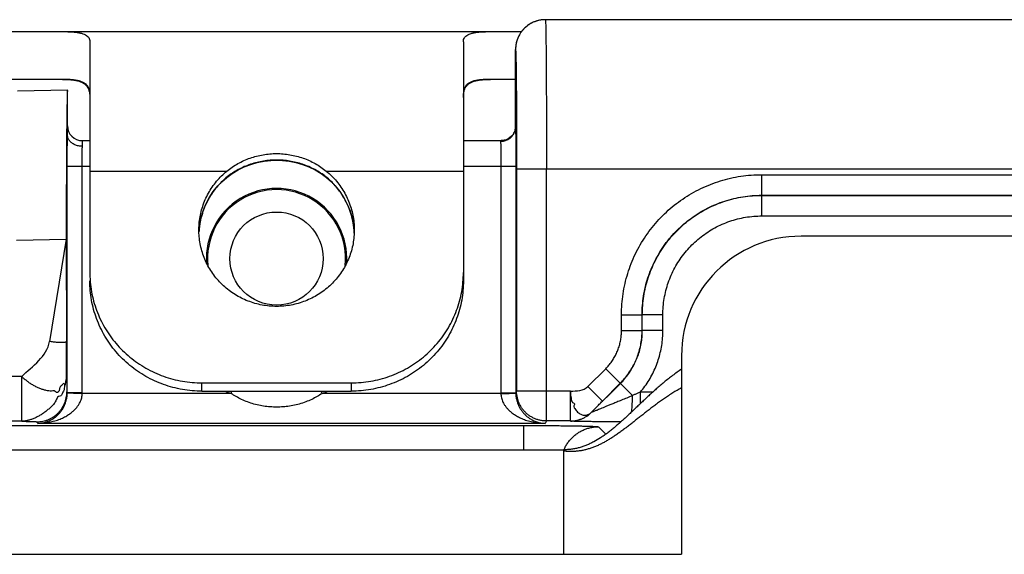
# Model space of a CAD drawing. Header units: inches. Extents: x 0.2 to 16.8, y 0.1 to 10.8.
# Tile 7 of 23: x 4.1 to 4.759, y 5.318 to 5.676. Entities that reach past the tile are written whole.
import ezdxf

# ---------------------------------------------------------------- set-up
doc = ezdxf.new("R2010")
doc.units = ezdxf.units.IN
doc.header["$LTSCALE"] = 0.935
doc.header["$MEASUREMENT"] = 0
doc.layers.get('0').update_dxf_attribs({"linetype": 'CONTINUOUS'})

msp = doc.modelspace()

# ---------------------------------------------------------------- linework, layer by layer
at = {"color": 7, "linetype": 'CONTINUOUS'}
for p, q in [((5.10592, 5.67624), (4.4521, 5.67624)), ((3.30619, 5.66824), (4.4361, 5.66824)), ((4.43776, 5.67018), (4.43734, 5.66973)), ((4.14719, 5.66145), (4.14719, 5.50691)), ((4.39719, 5.66145), (4.39719, 5.50135)), ((4.43209, 5.65535), (4.4321, 5.64625)), ((4.43209, 5.60454), (4.4321, 5.64624)), ((4.4321, 5.64625), (4.4321, 5.64624)), ((4.4321, 5.64624), (4.4321, 5.64624)), ((4.129, 5.63624), (3.30619, 5.63624)), ((4.4321, 5.63624), (4.41538, 5.63624)), ((4.09883, 5.62866), (4.13219, 5.62924)), ((4.13219, 5.59921), (4.13219, 5.62924)), ((4.43209, 5.60462), (4.43207, 5.60408)), ((4.43209, 5.60462), (4.43209, 5.60454)), ((4.14219, 5.59142), (4.14219, 5.59524)), ((4.14219, 5.59524), (4.14719, 5.59524)), ((4.39719, 5.59524), (4.42251, 5.59524)), ((4.1321, 5.42645), (4.1321, 5.57824)), ((4.1321, 5.57824), (4.14719, 5.57824)), ((4.1421, 5.42645), (4.1421, 5.57824)), ((4.39719, 5.57824), (4.43228, 5.57824)), ((4.42228, 5.57824), (4.42228, 5.42645)), ((4.43228, 5.57824), (4.43228, 5.42645)), ((4.4328, 5.57624), (4.4328, 5.4275)), ((5.10592, 5.57624), (4.4328, 5.57624)), ((4.4528, 5.40751), (4.4528, 5.57624)), ((4.14719, 5.57486), (4.23896, 5.57486)), ((4.30542, 5.57486), (4.39719, 5.57486)), ((4.59682, 5.57245), (4.59682, 5.55867)), ((4.59682, 5.57245), (5.10599, 5.57245)), ((4.23288, 5.56491), (4.23293, 5.56505)), ((4.30891, 5.56762), (4.31149, 5.56491)), ((4.31149, 5.56491), (4.31145, 5.56505)), ((4.59682, 5.55867), (5.10599, 5.55867)), ((4.59682, 5.55867), (4.59695, 5.5586)), ((4.59695, 5.54482), (4.59695, 5.5586)), ((4.59695, 5.5586), (5.07179, 5.5586)), ((4.59695, 5.54482), (5.07179, 5.54482)), ((4.09803, 5.52863), (4.1314, 5.52921)), ((4.1314, 5.52921), (4.12022, 5.46077)), ((4.1314, 5.52921), (4.1315, 5.46077)), ((4.22024, 5.53378), (4.22025, 5.53388)), ((5.19919, 5.53124), (4.62319, 5.53124)), ((4.50304, 5.4681), (4.50304, 5.47868)), ((4.50304, 5.47868), (4.51681, 5.47868)), ((4.51681, 5.4681), (4.51681, 5.47868)), ((4.51681, 5.47868), (4.51695, 5.47861)), ((4.51695, 5.46804), (4.51695, 5.47861)), ((4.53073, 5.47861), (4.51695, 5.47861)), ((4.53073, 5.46804), (4.53073, 5.47861)), ((4.50304, 5.4681), (4.51681, 5.4681)), ((4.51681, 5.4681), (4.51695, 5.46804)), ((4.53073, 5.46804), (4.51695, 5.46804)), ((4.54319, 5.45124), (4.54319, 5.31824)), ((4.10166, 5.43733), (2.55344, 5.43733)), ((4.10166, 5.40733), (4.10166, 5.43733)), ((4.48051, 5.43058), (4.49243, 5.44249)), ((4.49243, 5.44249), (4.50217, 5.43275)), ((4.22219, 5.42749), (4.22219, 5.43305)), ((4.22219, 5.43305), (4.32219, 5.43305)), ((4.32219, 5.43305), (4.32219, 5.42749)), ((4.48051, 5.43058), (4.49025, 5.42083)), ((4.48295, 5.41333), (4.50231, 5.43269)), ((4.49025, 5.42083), (4.50217, 5.43275)), ((4.50217, 5.43275), (4.50231, 5.43269)), ((4.51044, 5.42456), (4.50231, 5.43269)), ((4.1321, 5.42645), (4.13184, 5.42698)), ((4.1421, 5.42645), (4.1321, 5.42645)), ((4.24179, 5.42593), (4.1421, 5.42593)), ((4.22219, 5.42749), (4.32219, 5.42749)), ((4.24179, 5.42593), (4.24232, 5.42749)), ((4.30259, 5.42593), (4.30206, 5.42749)), ((4.42228, 5.42593), (4.30259, 5.42593)), ((4.42228, 5.42645), (4.43228, 5.42645)), ((4.4328, 5.4275), (4.43228, 5.42645)), ((4.4688, 5.4275), (4.4328, 5.4275)), ((4.4688, 5.40751), (4.4688, 5.4275)), ((4.51568, 5.41917), (4.51568, 5.42689)), ((4.52399, 5.42689), (4.51568, 5.42689)), ((4.48295, 5.41333), (4.48294, 5.41336)), ((4.10166, 5.40733), (2.55344, 5.40733)), ((2.55486, 5.40449), (4.43762, 5.40449)), ((4.11236, 5.40594), (4.11184, 5.40698)), ((4.45202, 5.40594), (4.11236, 5.40594)), ((4.43762, 5.38824), (4.43762, 5.40449)), ((4.4528, 5.40751), (4.45202, 5.40594)), ((4.4688, 5.40751), (4.4528, 5.40751)), ((4.46881, 5.40747), (4.4688, 5.40751)), ((4.48761, 5.40363), (4.49255, 5.3987)), ((2.56919, 5.38824), (4.46419, 5.38824)), ((4.46419, 5.38824), (4.46419, 5.31824)), ((2.56919, 5.31824), (4.54319, 5.31824))]:
    msp.add_line(p, q, dxfattribs=at)
for points in [[(4.4521, 5.67624), (4.45117, 5.67622), (4.45025, 5.67615), (4.44936, 5.67605), (4.4485, 5.67591), (4.44766, 5.67574), (4.44685, 5.67554), (4.44607, 5.67531), (4.44532, 5.67505), (4.44459, 5.67477), (4.44388, 5.67447), (4.44321, 5.67415), (4.44256, 5.67381), (4.44193, 5.67346), (4.44133, 5.67309), (4.44075, 5.6727), (4.4402, 5.67231), (4.43966, 5.6719), (4.43916, 5.67148), (4.43867, 5.67106), (4.4382, 5.67062), (4.43776, 5.67018), (4.43734, 5.66973), (4.43694, 5.66927), (4.43655, 5.66882), (4.43619, 5.66835), (4.43584, 5.66789), (4.43552, 5.66742), (4.43521, 5.66695), (4.43492, 5.66648), (4.43465, 5.666), (4.43439, 5.66553), (4.43415, 5.66506), (4.43393, 5.66459), (4.43372, 5.66412), (4.43353, 5.66366), (4.43335, 5.6632), (4.43319, 5.66274), (4.43304, 5.66229), (4.4329, 5.66184), (4.43278, 5.6614), (4.43267, 5.66096), (4.43257, 5.66054), (4.43248, 5.66012), (4.43241, 5.65972), (4.43234, 5.65932), (4.43229, 5.65895), (4.43224, 5.65858), (4.4322, 5.65823), (4.43217, 5.65789), (4.43215, 5.65757), (4.43213, 5.65728), (4.43212, 5.657)], [(4.43212, 5.657), (4.43211, 5.65673), (4.4321, 5.65649), (4.4321, 5.65625), (4.43209, 5.65598), (4.43209, 5.65535)], [(4.43207, 5.60408), (4.43198, 5.60323), (4.43178, 5.6023), (4.43144, 5.6013), (4.43095, 5.60026), (4.43028, 5.5992), (4.42942, 5.59817), (4.42837, 5.59724), (4.42717, 5.59645), (4.42587, 5.59585), (4.42451, 5.59545), (4.42317, 5.59526), (4.42251, 5.59524)], [(4.23289, 5.56491), (4.2355, 5.56766), (4.23885, 5.57062), (4.2425, 5.57331), (4.24643, 5.57568), (4.25057, 5.57769), (4.25487, 5.57933), (4.25927, 5.58059), (4.26376, 5.58147), (4.26828, 5.58198), (4.27219, 5.58212)], [(4.27219, 5.58212), (4.27614, 5.58198), (4.28066, 5.58147), (4.28514, 5.58058), (4.28955, 5.57932), (4.29384, 5.57768), (4.29798, 5.57566), (4.30191, 5.57328), (4.30557, 5.57059), (4.30891, 5.56762)], [(4.22025, 5.53388), (4.22072, 5.53872), (4.22165, 5.5435), (4.22305, 5.54817), (4.22488, 5.55268), (4.22715, 5.557), (4.22983, 5.56109), (4.23288, 5.56491)], [(4.31149, 5.56491), (4.31455, 5.56109), (4.31723, 5.557), (4.31949, 5.55268), (4.32133, 5.54816), (4.32273, 5.54349), (4.32366, 5.53871)], [(4.32366, 5.53871), (4.32413, 5.53387), (4.32413, 5.53378)]]:
    msp.add_lwpolyline(points, dxfattribs=at)
msp.add_circle((4.27219, 5.51624), 0.03121, dxfattribs=at)
for centre, radius, start, end in [((4.14219, 5.60524), 0.01, 180, 270), ((4.27219, 5.51624), 0.047, 356.43968, 183.56032), ((4.27219, 5.51624), 0.04621, 354.28393, 185.71607), ((4.62319, 5.45124), 0.08, 90, 180), ((4.27219, 5.51624), 0.09528, 248.74944, 251.39748), ((4.27219, 5.51624), 0.09528, 288.60252, 291.25056)]:
    msp.add_arc(centre, radius, start, end, dxfattribs=at)
for points, knots in [([(4.44995, 5.67612), (4.44936, 5.67606), (4.44813, 5.67587), (4.44629, 5.67541), (4.44444, 5.67475), (4.44266, 5.67391), (4.44097, 5.67289), (4.4394, 5.67172), (4.43794, 5.6704), (4.43662, 5.66895), (4.43545, 5.66737), (4.43444, 5.66568), (4.4336, 5.6639), (4.433, 5.66223), (4.43271, 5.66114), (4.4326, 5.66068)], [0, 0, 0, 0, 0.071333, 0.150593, 0.229852, 0.309112, 0.388373, 0.467633, 0.546894, 0.626155, 0.705416, 0.784678, 0.86394, 0.943202, 1, 1, 1, 1]), ([(4.4521, 5.67624), (4.45145, 5.67624), (4.45073, 5.6762), (4.45001, 5.67613), (4.44995, 5.67612)], [0, 0, 0, 0, 0.90909, 1, 1, 1, 1]), ([(4.4521, 5.67624), (4.4522, 5.67624), (4.45209, 5.67565), (4.45227, 5.67502), (4.45224, 5.67351), (4.45232, 5.67163), (4.45236, 5.66914), (4.45241, 5.66616), (4.45245, 5.66267), (4.4525, 5.6587), (4.45254, 5.65427), (4.45258, 5.64941), (4.45262, 5.64414), (4.45265, 5.63849), (4.45268, 5.63249), (4.45271, 5.62617), (4.45273, 5.61957), (4.45275, 5.61273), (4.45277, 5.60568), (4.45278, 5.59846), (4.45279, 5.59112), (4.4528, 5.5837), (4.4528, 5.57873), (4.4528, 5.57624)], [0, 0, 0, 0, 0.002848, 0.011248, 0.02518, 0.044566, 0.069298, 0.099229, 0.13418, 0.173946, 0.218303, 0.267006, 0.319795, 0.376393, 0.436502, 0.499789, 0.565899, 0.63446, 0.705078, 0.777351, 0.850872, 0.925228, 1, 1, 1, 1]), ([(4.129, 5.66824), (4.13012, 5.66824), (4.13227, 5.66822), (4.13533, 5.66809), (4.13805, 5.66784), (4.14043, 5.66747), (4.14247, 5.66694), (4.14416, 5.66625), (4.1455, 5.66536), (4.14649, 5.66426), (4.14708, 5.66292), (4.14719, 5.66195), (4.14719, 5.66145)], [0, 0, 0, 0, 0.158371, 0.301851, 0.429874, 0.542426, 0.640159, 0.724492, 0.797942, 0.864521, 0.929794, 1, 1, 1, 1]), ([(4.39719, 5.66145), (4.39719, 5.66195), (4.3973, 5.66292), (4.39789, 5.66426), (4.39888, 5.66536), (4.40022, 5.66625), (4.40191, 5.66694), (4.40394, 5.66747), (4.40633, 5.66784), (4.40905, 5.66809), (4.41211, 5.66822), (4.41426, 5.66824), (4.41538, 5.66824)], [0, 0, 0, 0, 0.070206, 0.135479, 0.202058, 0.275508, 0.359841, 0.457574, 0.570126, 0.698149, 0.841629, 1, 1, 1, 1]), ([(4.4326, 5.66068), (4.43256, 5.6605), (4.43239, 5.65968), (4.43217, 5.6582), (4.4321, 5.65689), (4.4321, 5.65624)], [0, 0, 0, 0, 0.124118, 0.562058, 1, 1, 1, 1]), ([(4.4321, 5.64624), (4.4321, 5.64647), (4.4321, 5.64694), (4.4321, 5.64768), (4.4321, 5.64846), (4.4321, 5.64927), (4.4321, 5.6501), (4.43209, 5.65092), (4.43209, 5.65174), (4.43209, 5.6524), (4.43209, 5.65292), (4.43209, 5.65329), (4.43209, 5.65364), (4.43209, 5.65398), (4.43209, 5.65431), (4.43209, 5.65461), (4.43209, 5.65489), (4.43209, 5.65516), (4.43209, 5.65536), (4.43209, 5.65551), (4.43209, 5.65561), (4.43209, 5.65571), (4.43209, 5.65579), (4.43209, 5.65588), (4.4321, 5.65595), (4.4321, 5.65601), (4.4321, 5.65607), (4.4321, 5.65611), (4.4321, 5.65614), (4.4321, 5.65616), (4.4321, 5.65618), (4.4321, 5.6562), (4.4321, 5.65621), (4.4321, 5.65622), (4.4321, 5.65623), (4.4321, 5.65623), (4.4321, 5.65624), (4.4321, 5.65624), (4.4321, 5.65624), (4.4321, 5.65624), (4.4321, 5.65624)], [0, 0, 0, 0, 0.068433, 0.142628, 0.221179, 0.302684, 0.385738, 0.468936, 0.550875, 0.63015, 0.668349, 0.705357, 0.740996, 0.775092, 0.807469, 0.837951, 0.866363, 0.89253, 0.916276, 0.927186, 0.937425, 0.946971, 0.955802, 0.963896, 0.971232, 0.977787, 0.983539, 0.988467, 0.990615, 0.992548, 0.994265, 0.995762, 0.997036, 0.998086, 0.998908, 0.9995, 0.999709, 0.999861, 0.999956, 1, 1, 1, 1]), ([(4.4321, 5.65624), (4.43219, 5.65624), (4.43211, 5.65572), (4.43227, 5.65517), (4.43226, 5.65384), (4.43233, 5.65218), (4.43237, 5.64999), (4.43241, 5.64797), (4.43243, 5.64667), (4.43244, 5.64625)], [0, 0, 0, 0, 0.025028, 0.098787, 0.22142, 0.392202, 0.60973, 0.872642, 1, 1, 1, 1]), ([(4.43244, 5.64625), (4.43245, 5.64565), (4.43248, 5.64389), (4.43252, 5.64083), (4.43256, 5.63695), (4.4326, 5.63269), (4.43264, 5.62809), (4.43267, 5.62316), (4.4327, 5.61795), (4.43273, 5.61248), (4.43275, 5.60678), (4.43277, 5.6009), (4.43278, 5.59485), (4.43279, 5.5887), (4.4328, 5.58248), (4.4328, 5.57832), (4.4328, 5.57624)], [0, 0, 0, 0, 0.025658, 0.075524, 0.131089, 0.192007, 0.257899, 0.328385, 0.403022, 0.481316, 0.562798, 0.647033, 0.733555, 0.821713, 0.910773, 1, 1, 1, 1]), ([(4.129, 5.63624), (4.13009, 5.63624), (4.13216, 5.63621), (4.13511, 5.63601), (4.13771, 5.63564), (4.13999, 5.63509), (4.14195, 5.63432), (4.1436, 5.63332), (4.14494, 5.63206), (4.14597, 5.63052), (4.14669, 5.6287), (4.14696, 5.62737), (4.14705, 5.62667)], [0, 0, 0, 0, 0.143996, 0.273338, 0.388466, 0.490558, 0.581643, 0.664649, 0.743421, 0.822463, 0.906493, 1, 1, 1, 1]), ([(4.14719, 5.62646), (4.14719, 5.62718), (4.14709, 5.62855), (4.14655, 5.63044), (4.14562, 5.63203), (4.14431, 5.63332), (4.14265, 5.63434), (4.14062, 5.63511), (4.13824, 5.63566), (4.13549, 5.63602), (4.13236, 5.63621), (4.13016, 5.63624), (4.129, 5.63624)], [0, 0, 0, 0, 0.092297, 0.173618, 0.249291, 0.325058, 0.406233, 0.497016, 0.600361, 0.718174, 0.851367, 1, 1, 1, 1]), ([(4.41538, 5.63624), (4.41422, 5.63624), (4.41201, 5.63621), (4.40889, 5.63602), (4.40614, 5.63566), (4.40376, 5.63511), (4.40173, 5.63434), (4.40007, 5.63332), (4.39876, 5.63203), (4.39783, 5.63044), (4.39729, 5.62855), (4.39719, 5.62718), (4.39719, 5.62646)], [0, 0, 0, 0, 0.148633, 0.281826, 0.399639, 0.502984, 0.593767, 0.674942, 0.750709, 0.826382, 0.907703, 1, 1, 1, 1]), ([(4.39733, 5.62667), (4.39742, 5.62737), (4.39768, 5.6287), (4.3984, 5.63052), (4.39943, 5.63206), (4.40078, 5.63332), (4.40243, 5.63432), (4.40439, 5.63509), (4.40666, 5.63564), (4.40927, 5.63601), (4.41222, 5.63621), (4.41429, 5.63624), (4.41538, 5.63624)], [0, 0, 0, 0, 0.093507, 0.177537, 0.25658, 0.335351, 0.418357, 0.509443, 0.611534, 0.726662, 0.856004, 1, 1, 1, 1]), ([(4.13219, 5.62874), (4.13216, 5.6284), (4.13211, 5.62756), (4.13205, 5.62602), (4.13199, 5.62396), (4.13194, 5.62139), (4.13188, 5.61833), (4.13182, 5.61478), (4.13177, 5.61077), (4.13172, 5.60631), (4.13167, 5.60145), (4.13163, 5.59619), (4.13159, 5.59057), (4.13155, 5.58461), (4.13152, 5.57836), (4.13149, 5.57184), (4.13146, 5.5651), (4.13144, 5.55815), (4.13142, 5.55106), (4.13141, 5.54384), (4.13141, 5.53654), (4.1314, 5.53166), (4.1314, 5.52921)], [0, 0, 0, 0, 0.010105, 0.025575, 0.046297, 0.072126, 0.103026, 0.138781, 0.179101, 0.22392, 0.272981, 0.325879, 0.382415, 0.442395, 0.505336, 0.570843, 0.638815, 0.708741, 0.780083, 0.852727, 0.926231, 1, 1, 1, 1]), ([(4.42254, 5.59481), (4.42283, 5.59482), (4.42355, 5.59488), (4.42469, 5.59511), (4.42593, 5.59552), (4.4271, 5.59608), (4.42819, 5.59679), (4.42918, 5.59764), (4.43004, 5.5986), (4.43077, 5.59966), (4.43135, 5.6008), (4.43178, 5.60201), (4.43198, 5.60301), (4.43205, 5.6036), (4.43206, 5.60377)], [0, 0, 0, 0, 0.060331, 0.151808, 0.243153, 0.334298, 0.425189, 0.515791, 0.606084, 0.696074, 0.785783, 0.875255, 0.964551, 1, 1, 1, 1]), ([(4.43209, 5.60454), (4.4321, 5.60429), (4.43212, 5.60369), (4.43214, 5.60266), (4.43216, 5.60137), (4.43218, 5.59983), (4.4322, 5.59805), (4.43222, 5.59607), (4.43223, 5.59389), (4.43225, 5.59155), (4.43226, 5.58906), (4.43227, 5.58646), (4.43227, 5.58377), (4.43227, 5.58102), (4.43228, 5.57917), (4.43228, 5.57824)], [0, 0, 0, 0, 0.028752, 0.067968, 0.117326, 0.176253, 0.243919, 0.319602, 0.402627, 0.492111, 0.587028, 0.686349, 0.789103, 0.894144, 1, 1, 1, 1]), ([(4.1321, 5.57824), (4.1321, 5.57912), (4.1321, 5.58088), (4.13211, 5.58351), (4.13211, 5.58608), (4.13212, 5.58858), (4.13213, 5.59097), (4.13214, 5.59325), (4.13216, 5.59537), (4.13217, 5.59732), (4.13218, 5.59856), (4.13219, 5.59914)], [0, 0, 0, 0, 0.126845, 0.252851, 0.376384, 0.496194, 0.611224, 0.720287, 0.822284, 0.916103, 1, 1, 1, 1]), ([(4.14219, 5.59145), (4.14175, 5.59145), (4.14089, 5.59149), (4.1396, 5.59169), (4.13837, 5.59201), (4.13719, 5.59246), (4.1361, 5.59302), (4.13511, 5.59369), (4.13425, 5.59446), (4.13352, 5.5953), (4.13293, 5.59622), (4.13251, 5.59718), (4.13225, 5.59818), (4.13219, 5.59887), (4.13219, 5.59921)], [0, 0, 0, 0, 0.093223, 0.185909, 0.277421, 0.367196, 0.454762, 0.539772, 0.622033, 0.701534, 0.77846, 0.853194, 0.926301, 1, 1, 1, 1]), ([(4.42251, 5.59524), (4.42243, 5.59524), (4.42227, 5.59522), (4.4221, 5.59504), (4.42209, 5.59488), (4.42209, 5.5948)], [0, 0, 0, 0, 0.357122, 0.646312, 1, 1, 1, 1]), ([(4.42209, 5.5948), (4.4221, 5.59462), (4.42212, 5.5942), (4.42215, 5.59347), (4.42217, 5.59255), (4.42219, 5.59145), (4.42221, 5.59018), (4.42223, 5.58877), (4.42224, 5.58722), (4.42225, 5.58557), (4.42226, 5.58382), (4.42227, 5.582), (4.42228, 5.58013), (4.42228, 5.57887), (4.42228, 5.57824)], [0, 0, 0, 0, 0.032201, 0.076489, 0.132322, 0.199009, 0.27571, 0.361466, 0.455207, 0.55576, 0.661867, 0.772201, 0.885384, 1, 1, 1, 1]), ([(4.1421, 5.57824), (4.1421, 5.57887), (4.1421, 5.58012), (4.14211, 5.58198), (4.14211, 5.58379), (4.14212, 5.58553), (4.14214, 5.58718), (4.14215, 5.58872), (4.14217, 5.59012), (4.14218, 5.59101), (4.14219, 5.59142)], [0, 0, 0, 0, 0.143162, 0.284553, 0.422427, 0.555072, 0.680874, 0.798196, 0.905361, 1, 1, 1, 1]), ([(4.27219, 5.58225), (4.27074, 5.58225), (4.26781, 5.58214), (4.26342, 5.58162), (4.25905, 5.58073), (4.25474, 5.57949), (4.25054, 5.57788), (4.24651, 5.57591), (4.24269, 5.57362), (4.23912, 5.57103), (4.23585, 5.56818), (4.23387, 5.56611), (4.23293, 5.56505)], [0, 0, 0, 0, 0.098729, 0.198834, 0.299856, 0.401415, 0.503175, 0.604801, 0.705809, 0.805692, 0.903951, 1, 1, 1, 1]), ([(4.23896, 5.57486), (4.24011, 5.5758), (4.24249, 5.57758), (4.2463, 5.57993), (4.25031, 5.58196), (4.25449, 5.58363), (4.2588, 5.58494), (4.26321, 5.58588), (4.26769, 5.58644), (4.27069, 5.58657), (4.27219, 5.58657)], [0, 0, 0, 0, 0.12377, 0.248216, 0.373206, 0.498477, 0.623867, 0.749305, 0.874697, 1, 1, 1, 1]), ([(4.27219, 5.58657), (4.27369, 5.58657), (4.27669, 5.58644), (4.28116, 5.58588), (4.28557, 5.58494), (4.28989, 5.58363), (4.29407, 5.58196), (4.29808, 5.57993), (4.30188, 5.57758), (4.30427, 5.5758), (4.30542, 5.57486)], [0, 0, 0, 0, 0.1253, 0.250683, 0.376128, 0.501512, 0.626792, 0.751779, 0.876228, 1, 1, 1, 1]), ([(4.31145, 5.56505), (4.31051, 5.56612), (4.30853, 5.56818), (4.30526, 5.57103), (4.30169, 5.57362), (4.29786, 5.57592), (4.29382, 5.57788), (4.28963, 5.57949), (4.28532, 5.58073), (4.28095, 5.58162), (4.27657, 5.58214), (4.27364, 5.58225), (4.27219, 5.58225)], [0, 0, 0, 0, 0.096068, 0.194384, 0.294338, 0.395408, 0.497066, 0.598806, 0.70031, 0.80127, 0.901313, 1, 1, 1, 1]), ([(4.22019, 5.53547), (4.22019, 5.53598), (4.22022, 5.5381), (4.22051, 5.54183), (4.22135, 5.54658), (4.22264, 5.55124), (4.22436, 5.55576), (4.22651, 5.5601), (4.22907, 5.56422), (4.232, 5.56809), (4.2353, 5.57166), (4.23771, 5.57383), (4.23896, 5.57486)], [0, 0, 0, 0, 0.034188, 0.141164, 0.24805, 0.355216, 0.46226, 0.569544, 0.677008, 0.784409, 0.892199, 1, 1, 1, 1]), ([(4.30542, 5.57486), (4.30667, 5.57383), (4.30908, 5.57166), (4.31237, 5.56809), (4.31531, 5.56422), (4.31787, 5.5601), (4.32002, 5.55576), (4.32174, 5.55124), (4.32303, 5.54658), (4.32386, 5.54183), (4.32416, 5.5381), (4.32419, 5.53598), (4.32419, 5.53547)], [0, 0, 0, 0, 0.107801, 0.215591, 0.322992, 0.430456, 0.53774, 0.644784, 0.75195, 0.858836, 0.965812, 1, 1, 1, 1]), ([(4.50304, 5.47868), (4.50304, 5.48101), (4.50321, 5.48569), (4.504, 5.49266), (4.5053, 5.49956), (4.50712, 5.50634), (4.50944, 5.51297), (4.51225, 5.5194), (4.51553, 5.52561), (4.51926, 5.53155), (4.52343, 5.5372), (4.52801, 5.54252), (4.53297, 5.54748), (4.53829, 5.55206), (4.54394, 5.55622), (4.54988, 5.55996), (4.55609, 5.56324), (4.56252, 5.56605), (4.56915, 5.56836), (4.57593, 5.57018), (4.58283, 5.57149), (4.5898, 5.57227), (4.59448, 5.57245), (4.59682, 5.57245)], [0, 0, 0, 0, 0.047578, 0.09522, 0.142854, 0.190475, 0.238099, 0.285717, 0.333331, 0.380944, 0.428555, 0.476166, 0.523777, 0.57139, 0.619004, 0.66662, 0.714239, 0.761866, 0.809495, 0.857121, 0.904771, 0.952426, 1, 1, 1, 1]), ([(4.23284, 5.56495), (4.23183, 5.56381), (4.2299, 5.56139), (4.22732, 5.5575), (4.22573, 5.55454), (4.22497, 5.55293), (4.22488, 5.55273)], [0, 0, 0, 0, 0.312507, 0.63402, 0.955137, 1, 1, 1, 1]), ([(4.3195, 5.55273), (4.31941, 5.55293), (4.31865, 5.55454), (4.31706, 5.5575), (4.31448, 5.56139), (4.31254, 5.56381), (4.31154, 5.56495)], [0, 0, 0, 0, 0.044981, 0.366058, 0.687531, 1, 1, 1, 1]), ([(4.51681, 5.47868), (4.51681, 5.48077), (4.51698, 5.48496), (4.51772, 5.49121), (4.51894, 5.49737), (4.52065, 5.50342), (4.52282, 5.50931), (4.52545, 5.51502), (4.52852, 5.5205), (4.53202, 5.52573), (4.53591, 5.53067), (4.54018, 5.53529), (4.54479, 5.53956), (4.54973, 5.54345), (4.55496, 5.54695), (4.56045, 5.55002), (4.56616, 5.55265), (4.57206, 5.55483), (4.57811, 5.55654), (4.58428, 5.55776), (4.59053, 5.5585), (4.59472, 5.55867), (4.59682, 5.55867)], [0, 0, 0, 0, 0.050007, 0.100006, 0.149993, 0.199966, 0.249929, 0.299893, 0.349864, 0.399846, 0.449839, 0.49984, 0.549847, 0.599856, 0.649866, 0.699879, 0.749893, 0.79991, 0.849929, 0.899951, 0.949974, 1, 1, 1, 1]), ([(4.51695, 5.47861), (4.51695, 5.4807), (4.51712, 5.48489), (4.51786, 5.49114), (4.51908, 5.49731), (4.52079, 5.50336), (4.52297, 5.50926), (4.5256, 5.51497), (4.52868, 5.52046), (4.53217, 5.52568), (4.53606, 5.53062), (4.54033, 5.53524), (4.54495, 5.53951), (4.54989, 5.5434), (4.55512, 5.54689), (4.56061, 5.54996), (4.56632, 5.55259), (4.57222, 5.55477), (4.57827, 5.55647), (4.58443, 5.5577), (4.59067, 5.55844), (4.59486, 5.5586), (4.59695, 5.5586)], [0, 0, 0, 0, 0.050009, 0.100018, 0.150027, 0.200036, 0.250044, 0.300052, 0.35006, 0.400068, 0.450077, 0.500086, 0.550096, 0.600108, 0.650118, 0.700123, 0.750119, 0.800102, 0.850073, 0.90004, 0.950011, 1, 1, 1, 1]), ([(4.22476, 5.55247), (4.22424, 5.55133), (4.22368, 5.54997), (4.22318, 5.5486), (4.22311, 5.54839)], [0, 0, 0, 0, 0.851759, 1, 1, 1, 1]), ([(4.32127, 5.54839), (4.3212, 5.54859), (4.3207, 5.54997), (4.32014, 5.55132), (4.31962, 5.55246)], [0, 0, 0, 0, 0.149096, 1, 1, 1, 1]), ([(4.22133, 5.54215), (4.22117, 5.54142), (4.22099, 5.54047), (4.22083, 5.53951), (4.2208, 5.53928)], [0, 0, 0, 0, 0.762985, 1, 1, 1, 1]), ([(4.2227, 5.5472), (4.22241, 5.54632), (4.22209, 5.54522), (4.2218, 5.54411), (4.22174, 5.5439)], [0, 0, 0, 0, 0.80761, 1, 1, 1, 1]), ([(4.32264, 5.54389), (4.32258, 5.54411), (4.32229, 5.54522), (4.32197, 5.54632), (4.32168, 5.54719)], [0, 0, 0, 0, 0.193595, 1, 1, 1, 1]), ([(4.32358, 5.53927), (4.32355, 5.5395), (4.32339, 5.54046), (4.3232, 5.54142), (4.32305, 5.54214)], [0, 0, 0, 0, 0.238514, 1, 1, 1, 1]), ([(4.53073, 5.47861), (4.53073, 5.48043), (4.53088, 5.48408), (4.53156, 5.48951), (4.53268, 5.49488), (4.53425, 5.50013), (4.53624, 5.50524), (4.53865, 5.51016), (4.54145, 5.51487), (4.54464, 5.51933), (4.54818, 5.52351), (4.55205, 5.52738), (4.55624, 5.53092), (4.5607, 5.53411), (4.5654, 5.53691), (4.57033, 5.53932), (4.57544, 5.54131), (4.58069, 5.54287), (4.58605, 5.544), (4.59149, 5.54467), (4.59513, 5.54482), (4.59695, 5.54482)], [0, 0, 0, 0, 0.052519, 0.105181, 0.157871, 0.21052, 0.263158, 0.315805, 0.368447, 0.421082, 0.473716, 0.526352, 0.578987, 0.631625, 0.684272, 0.736922, 0.789566, 0.842222, 0.894899, 0.947523, 1, 1, 1, 1]), ([(4.27219, 5.48426), (4.27056, 5.48426), (4.26729, 5.48441), (4.26244, 5.48509), (4.25767, 5.48622), (4.25304, 5.48778), (4.24857, 5.48976), (4.24431, 5.49215), (4.2403, 5.49493), (4.23657, 5.49806), (4.23315, 5.50152), (4.23008, 5.50529), (4.22739, 5.50932), (4.22509, 5.51359), (4.22321, 5.51805), (4.22176, 5.52266), (4.22076, 5.52739), (4.22028, 5.53167), (4.22019, 5.53437), (4.22019, 5.53547)], [0, 0, 0, 0, 0.060385, 0.120835, 0.181121, 0.241477, 0.301748, 0.361877, 0.422048, 0.482017, 0.54197, 0.601864, 0.661562, 0.721313, 0.780919, 0.840469, 0.900056, 0.959487, 1, 1, 1, 1]), ([(4.32419, 5.53547), (4.32419, 5.53437), (4.3241, 5.53167), (4.32362, 5.52739), (4.32262, 5.52266), (4.32117, 5.51805), (4.31929, 5.51359), (4.31699, 5.50932), (4.31429, 5.50529), (4.31123, 5.50152), (4.30781, 5.49806), (4.30408, 5.49493), (4.30007, 5.49215), (4.29581, 5.48976), (4.29134, 5.48778), (4.28671, 5.48622), (4.28194, 5.48509), (4.27709, 5.48441), (4.27382, 5.48426), (4.27219, 5.48426)], [0, 0, 0, 0, 0.040513, 0.099944, 0.159531, 0.219081, 0.278687, 0.338438, 0.398136, 0.45803, 0.517983, 0.577952, 0.638123, 0.698252, 0.758523, 0.818879, 0.879165, 0.939615, 1, 1, 1, 1]), ([(4.32219, 5.43305), (4.32437, 5.43305), (4.32873, 5.43324), (4.33523, 5.43408), (4.34162, 5.43547), (4.34787, 5.43741), (4.35392, 5.43988), (4.35973, 5.44286), (4.36526, 5.44633), (4.37046, 5.45025), (4.37529, 5.45461), (4.37971, 5.45937), (4.3837, 5.46449), (4.38722, 5.46993), (4.39025, 5.47565), (4.39275, 5.48161), (4.39473, 5.48777), (4.39614, 5.49407), (4.397, 5.50046), (4.39719, 5.50476), (4.39719, 5.50691)], [0, 0, 0, 0, 0.055982, 0.111936, 0.167891, 0.223786, 0.279641, 0.33545, 0.391173, 0.446852, 0.502439, 0.557953, 0.613412, 0.668776, 0.724097, 0.77935, 0.834548, 0.889732, 0.944865, 1, 1, 1, 1]), ([(4.22219, 5.42749), (4.22001, 5.42749), (4.21564, 5.42768), (4.20915, 5.42852), (4.20276, 5.42992), (4.19651, 5.43186), (4.19046, 5.43433), (4.18465, 5.4373), (4.17912, 5.44077), (4.17392, 5.4447), (4.16909, 5.44906), (4.16467, 5.45381), (4.16068, 5.45893), (4.15716, 5.46437), (4.15413, 5.47009), (4.15162, 5.47606), (4.14965, 5.48221), (4.14824, 5.48851), (4.14738, 5.49491), (4.14719, 5.4992), (4.14719, 5.50135)], [0, 0, 0, 0, 0.055982, 0.111936, 0.167891, 0.223786, 0.279641, 0.33545, 0.391173, 0.446852, 0.502439, 0.557953, 0.613412, 0.668776, 0.724097, 0.77935, 0.834548, 0.889732, 0.944865, 1, 1, 1, 1]), ([(4.1474, 5.50136), (4.14742, 5.50106), (4.14763, 5.49863), (4.14824, 5.49407), (4.14965, 5.48777), (4.15162, 5.48161), (4.15413, 5.47565), (4.15716, 5.46993), (4.16068, 5.46449), (4.16467, 5.45937), (4.16909, 5.45461), (4.17392, 5.45025), (4.17912, 5.44633), (4.18465, 5.44286), (4.19046, 5.43988), (4.19651, 5.43741), (4.20276, 5.43547), (4.20915, 5.43408), (4.21564, 5.43324), (4.22001, 5.43305), (4.22219, 5.43305)], [0, 0, 0, 0, 0.008013, 0.065895, 0.123831, 0.181782, 0.239791, 0.297871, 0.355996, 0.414221, 0.472503, 0.530863, 0.589319, 0.647821, 0.706413, 0.765054, 0.823735, 0.882481, 0.941226, 1, 1, 1, 1]), ([(4.39719, 5.50135), (4.39719, 5.4992), (4.397, 5.49491), (4.39614, 5.48851), (4.39473, 5.48221), (4.39275, 5.47606), (4.39025, 5.47009), (4.38722, 5.46437), (4.3837, 5.45893), (4.37971, 5.45381), (4.37529, 5.44906), (4.37046, 5.4447), (4.36526, 5.44077), (4.35973, 5.4373), (4.35392, 5.43433), (4.34787, 5.43186), (4.34162, 5.42992), (4.33523, 5.42852), (4.32873, 5.42768), (4.32437, 5.42749), (4.32219, 5.42749)], [0, 0, 0, 0, 0.055135, 0.110268, 0.165452, 0.22065, 0.275903, 0.331224, 0.386588, 0.442047, 0.497561, 0.553148, 0.608827, 0.66455, 0.720359, 0.776214, 0.832109, 0.888064, 0.944018, 1, 1, 1, 1]), ([(4.49243, 5.44249), (4.49317, 5.44323), (4.49459, 5.44478), (4.49651, 5.44728), (4.49821, 5.44995), (4.49968, 5.45276), (4.5009, 5.4557), (4.50185, 5.45873), (4.50254, 5.46182), (4.50295, 5.46495), (4.50304, 5.46705), (4.50304, 5.4681)], [0, 0, 0, 0, 0.110295, 0.221142, 0.332405, 0.44394, 0.555594, 0.667201, 0.778587, 0.889576, 1, 1, 1, 1]), ([(4.50217, 5.43275), (4.5032, 5.43378), (4.50517, 5.43592), (4.50782, 5.43939), (4.51017, 5.44307), (4.51219, 5.44694), (4.51386, 5.45098), (4.51517, 5.45514), (4.51612, 5.45941), (4.51669, 5.46374), (4.51681, 5.46665), (4.51681, 5.4681)], [0, 0, 0, 0, 0.11106, 0.222146, 0.333254, 0.444381, 0.555511, 0.666634, 0.777752, 0.888873, 1, 1, 1, 1]), ([(4.50231, 5.43269), (4.50334, 5.43372), (4.50531, 5.43587), (4.50797, 5.43934), (4.51031, 5.44302), (4.51233, 5.44689), (4.514, 5.45093), (4.51531, 5.45509), (4.51626, 5.45936), (4.51683, 5.46368), (4.51695, 5.46659), (4.51695, 5.46804)], [0, 0, 0, 0, 0.11115, 0.222295, 0.333439, 0.444583, 0.555715, 0.666824, 0.777899, 0.88895, 1, 1, 1, 1]), ([(4.51568, 5.42689), (4.51674, 5.42815), (4.51878, 5.43076), (4.52152, 5.43491), (4.52394, 5.43926), (4.52601, 5.44379), (4.52772, 5.44846), (4.52906, 5.45326), (4.53002, 5.45814), (4.5306, 5.46308), (4.53073, 5.46639), (4.53073, 5.46804)], [0, 0, 0, 0, 0.110787, 0.221884, 0.33311, 0.444318, 0.555506, 0.666717, 0.777968, 0.889125, 1, 1, 1, 1]), ([(4.1315, 5.46077), (4.1315, 5.4607), (4.13141, 5.46053), (4.13112, 5.46036), (4.1307, 5.46023), (4.13014, 5.46012), (4.12943, 5.46005), (4.12859, 5.46002), (4.12763, 5.46002), (4.12657, 5.46006), (4.12541, 5.46013), (4.12418, 5.46024), (4.1229, 5.46038), (4.12157, 5.46056), (4.12068, 5.4607), (4.12022, 5.46077)], [0, 0, 0, 0, 0.019342, 0.04593, 0.083645, 0.133485, 0.195311, 0.268418, 0.351791, 0.444328, 0.54486, 0.652089, 0.764647, 0.881117, 1, 1, 1, 1]), ([(4.13166, 5.43733), (4.13166, 5.4383), (4.13164, 5.44018), (4.1316, 5.44386), (4.13157, 5.44751), (4.13154, 5.45122), (4.13152, 5.45419), (4.13151, 5.45739), (4.1315, 5.45961), (4.1315, 5.46077)], [0, 0, 0, 0, 0.123509, 0.241102, 0.471224, 0.590095, 0.715734, 0.851311, 1, 1, 1, 1]), ([(4.10166, 5.43733), (4.10209, 5.43669), (4.10341, 5.43576), (4.10518, 5.4342), (4.10719, 5.43281), (4.10927, 5.43154), (4.1114, 5.43043), (4.11354, 5.42949), (4.11564, 5.42873), (4.11769, 5.42816), (4.11967, 5.42787), (4.1215, 5.42758), (4.12341, 5.42821), (4.12454, 5.42663), (4.12746, 5.4272), (4.12691, 5.43082), (4.12901, 5.43164), (4.13004, 5.43375), (4.13081, 5.42982), (4.13109, 5.43411), (4.1316, 5.43561), (4.13166, 5.43678), (4.13166, 5.43733)], [0, 0, 0, 0, 0.054733, 0.111577, 0.169596, 0.227799, 0.285204, 0.340909, 0.394181, 0.444551, 0.491904, 0.536284, 0.577884, 0.617607, 0.653253, 0.752401, 0.786827, 0.819057, 0.857513, 0.922909, 0.96079, 1, 1, 1, 1]), ([(4.13166, 5.43733), (4.13166, 5.43671), (4.13151, 5.43545), (4.13147, 5.43366), (4.12985, 5.4317), (4.13045, 5.42881), (4.12887, 5.42645), (4.12831, 5.42401), (4.12557, 5.4241), (4.12466, 5.42143), (4.12346, 5.41913), (4.12152, 5.41728), (4.11968, 5.41551), (4.1177, 5.41389), (4.11565, 5.4124), (4.11354, 5.41107), (4.1114, 5.40992), (4.10927, 5.40898), (4.1072, 5.40825), (4.10522, 5.40773), (4.10339, 5.40743), (4.10221, 5.40734), (4.10166, 5.40733)], [0, 0, 0, 0, 0.04031, 0.083167, 0.110608, 0.198366, 0.247465, 0.296638, 0.336252, 0.394023, 0.454316, 0.509454, 0.564801, 0.620094, 0.674994, 0.729098, 0.78174, 0.832182, 0.879776, 0.924053, 0.964363, 1, 1, 1, 1]), ([(4.13166, 5.43733), (4.13167, 5.43663), (4.13168, 5.4356), (4.13169, 5.43426), (4.1317, 5.43331), (4.13171, 5.43242), (4.13172, 5.43157), (4.13174, 5.43079), (4.13175, 5.43006), (4.13176, 5.4294), (4.13177, 5.4289), (4.13177, 5.42853), (4.13178, 5.42828), (4.13179, 5.42805), (4.13179, 5.42785), (4.1318, 5.42766), (4.1318, 5.42749), (4.13181, 5.42735), (4.13181, 5.42725), (4.13182, 5.42717), (4.13182, 5.42713), (4.13182, 5.42709), (4.13183, 5.42705), (4.13183, 5.42703), (4.13183, 5.427), (4.13184, 5.42699), (4.13184, 5.42698), (4.13184, 5.42698), (4.13184, 5.42698)], [0, 0, 0, 0, 0.202424, 0.298097, 0.389511, 0.476242, 0.557865, 0.633957, 0.704093, 0.767849, 0.824801, 0.850593, 0.874525, 0.896544, 0.916597, 0.934632, 0.950595, 0.964435, 0.976098, 0.981097, 0.985532, 0.989398, 0.992688, 0.995397, 0.997519, 0.999052, 0.999598, 1, 1, 1, 1]), ([(4.54319, 5.44224), (4.54218, 5.44155), (4.54018, 5.44014), (4.53725, 5.43798), (4.53441, 5.43577), (4.53164, 5.43353), (4.52895, 5.43127), (4.52632, 5.42899), (4.52376, 5.4267), (4.52125, 5.42441), (4.51879, 5.42212), (4.51638, 5.41984), (4.514, 5.41759), (4.51167, 5.41536), (4.50936, 5.41317), (4.50708, 5.41102), (4.50481, 5.40892), (4.50256, 5.40688), (4.50032, 5.4049), (4.49809, 5.403), (4.49585, 5.40118), (4.4936, 5.39944), (4.49134, 5.3978), (4.48833, 5.39577), (4.48525, 5.39393), (4.48208, 5.39234), (4.47968, 5.39129), (4.47724, 5.39038), (4.47474, 5.38962), (4.47219, 5.38901), (4.46958, 5.38857), (4.46691, 5.3883), (4.4651, 5.38824), (4.46419, 5.38824)], [0, 0, 0, 0, 0.037725, 0.075007, 0.111865, 0.148311, 0.184351, 0.219988, 0.255221, 0.290044, 0.324448, 0.358421, 0.391953, 0.425028, 0.457632, 0.489752, 0.521375, 0.552491, 0.583093, 0.613177, 0.642748, 0.671814, 0.700392, 0.728511, 0.783524, 0.810547, 0.837347, 0.864019, 0.890679, 0.917455, 0.944493, 0.971952, 1, 1, 1, 1]), ([(4.11184, 5.40698), (4.1125, 5.40698), (4.1138, 5.40704), (4.11575, 5.40733), (4.11766, 5.40781), (4.11951, 5.40847), (4.12128, 5.40931), (4.12297, 5.41032), (4.12429, 5.4113), (4.12528, 5.41215), (4.12622, 5.41306), (4.12732, 5.41427), (4.12848, 5.41586), (4.12948, 5.41755), (4.13032, 5.41932), (4.13099, 5.42117), (4.13147, 5.42307), (4.13177, 5.42501), (4.13184, 5.42632), (4.13184, 5.42698)], [0, 0, 0, 0, 0.062522, 0.125043, 0.187558, 0.250085, 0.312637, 0.375192, 0.437713, 0.468963, 0.5002, 0.562633, 0.625084, 0.68757, 0.750078, 0.812583, 0.875065, 0.937524, 1, 1, 1, 1]), ([(4.11236, 5.40594), (4.11333, 5.40596), (4.11525, 5.40615), (4.11801, 5.40685), (4.12058, 5.4079), (4.12287, 5.40922), (4.12486, 5.41072), (4.12654, 5.41234), (4.12794, 5.414), (4.12908, 5.41567), (4.12998, 5.41732), (4.13069, 5.41892), (4.13123, 5.42048), (4.13163, 5.42202), (4.1319, 5.4235), (4.13207, 5.42497), (4.1321, 5.42595), (4.1321, 5.42645)], [0, 0, 0, 0, 0.092144, 0.183033, 0.271304, 0.355457, 0.434621, 0.508517, 0.577362, 0.641593, 0.700979, 0.755972, 0.808319, 0.858821, 0.906916, 0.952186, 1, 1, 1, 1]), ([(4.11236, 5.40594), (4.1138, 5.40595), (4.11664, 5.40612), (4.12075, 5.40678), (4.12457, 5.40777), (4.128, 5.40904), (4.13099, 5.4105), (4.13352, 5.41207), (4.13563, 5.41369), (4.13736, 5.41534), (4.13875, 5.41696), (4.13984, 5.41855), (4.14069, 5.4201), (4.14132, 5.42162), (4.14175, 5.42309), (4.14201, 5.42452), (4.14209, 5.42547), (4.1421, 5.42593)], [0, 0, 0, 0, 0.109933, 0.216832, 0.318141, 0.411614, 0.496162, 0.571829, 0.639333, 0.699654, 0.753737, 0.802531, 0.847203, 0.888699, 0.927573, 0.964445, 1, 1, 1, 1]), ([(4.1421, 5.42593), (4.14167, 5.42594), (4.14081, 5.42595), (4.13954, 5.42598), (4.13832, 5.426), (4.13715, 5.42602), (4.13607, 5.42604), (4.1351, 5.42605), (4.13424, 5.42607), (4.13352, 5.42608), (4.13293, 5.42609), (4.13252, 5.42614), (4.13222, 5.4261), (4.13211, 5.42623), (4.1321, 5.42628)], [0, 0, 0, 0, 0.128812, 0.255577, 0.378119, 0.494325, 0.602192, 0.69986, 0.785652, 0.858102, 0.915997, 0.958386, 0.984641, 1, 1, 1, 1]), ([(4.1421, 5.42593), (4.1421, 5.42599), (4.1421, 5.42611), (4.1421, 5.42628), (4.1421, 5.42639), (4.1421, 5.42645)], [0, 0, 0, 0, 0.333334, 0.666666, 1, 1, 1, 1]), ([(4.30259, 5.42593), (4.30153, 5.42522), (4.29927, 5.42382), (4.29562, 5.42191), (4.29163, 5.42022), (4.28741, 5.41883), (4.28307, 5.4178), (4.27871, 5.41712), (4.27436, 5.41679), (4.27002, 5.41679), (4.26566, 5.41712), (4.26131, 5.4178), (4.25699, 5.41883), (4.2528, 5.4202), (4.24882, 5.42188), (4.24515, 5.42379), (4.24287, 5.42521), (4.24179, 5.42593)], [0, 0, 0, 0, 0.059374, 0.123659, 0.19145, 0.261048, 0.330473, 0.398936, 0.466451, 0.533542, 0.60107, 0.669603, 0.738715, 0.807604, 0.875025, 0.93964, 1, 1, 1, 1]), ([(4.42228, 5.42645), (4.42228, 5.42639), (4.42228, 5.42628), (4.42228, 5.42611), (4.42228, 5.42599), (4.42228, 5.42593)], [0, 0, 0, 0, 0.333381, 0.666712, 1, 1, 1, 1]), ([(4.42228, 5.42593), (4.42271, 5.42594), (4.42357, 5.42595), (4.42484, 5.42598), (4.42606, 5.426), (4.42722, 5.42602), (4.4283, 5.42604), (4.42928, 5.42605), (4.43014, 5.42607), (4.43087, 5.42607), (4.43144, 5.42611), (4.43188, 5.4261), (4.43211, 5.42618), (4.43227, 5.42614), (4.43228, 5.42611)], [0, 0, 0, 0, 0.129395, 0.256734, 0.37983, 0.496562, 0.604917, 0.703029, 0.78921, 0.861989, 0.920148, 0.962731, 0.989106, 1, 1, 1, 1]), ([(4.42228, 5.42593), (4.42229, 5.42547), (4.42237, 5.42452), (4.42263, 5.42309), (4.42306, 5.42161), (4.42369, 5.4201), (4.42454, 5.41855), (4.42563, 5.41696), (4.42702, 5.41533), (4.42875, 5.41369), (4.43086, 5.41207), (4.43339, 5.4105), (4.43638, 5.40904), (4.4398, 5.40778), (4.44363, 5.40678), (4.44774, 5.40612), (4.45058, 5.40595), (4.45201, 5.40594)], [0, 0, 0, 0, 0.035568, 0.072456, 0.111349, 0.152864, 0.197554, 0.246342, 0.300409, 0.360705, 0.428169, 0.503786, 0.588299, 0.681761, 0.783081, 0.890026, 1, 1, 1, 1]), ([(4.43228, 5.42645), (4.43228, 5.42595), (4.43231, 5.42497), (4.43247, 5.4235), (4.43275, 5.42201), (4.43315, 5.42048), (4.43369, 5.41892), (4.4344, 5.41731), (4.4353, 5.41567), (4.43644, 5.414), (4.43783, 5.41234), (4.43952, 5.41072), (4.4415, 5.40922), (4.4438, 5.4079), (4.44636, 5.40685), (4.44913, 5.40615), (4.45105, 5.40596), (4.45202, 5.40594)], [0, 0, 0, 0, 0.047849, 0.093123, 0.141223, 0.191755, 0.244166, 0.299169, 0.358488, 0.422664, 0.491455, 0.565292, 0.644421, 0.72858, 0.81687, 0.907809, 1, 1, 1, 1]), ([(4.4528, 5.40751), (4.45206, 5.40751), (4.45058, 5.40759), (4.44839, 5.40796), (4.44624, 5.40857), (4.44416, 5.40942), (4.44219, 5.41051), (4.44035, 5.41181), (4.43866, 5.4133), (4.43716, 5.41498), (4.43585, 5.41681), (4.43476, 5.41878), (4.43389, 5.42087), (4.43327, 5.42303), (4.43289, 5.42525), (4.4328, 5.42675), (4.4328, 5.4275)], [0, 0, 0, 0, 0.070629, 0.141251, 0.212208, 0.283608, 0.355328, 0.427055, 0.498624, 0.570159, 0.64174, 0.713382, 0.78506, 0.856745, 0.928403, 1, 1, 1, 1]), ([(4.54319, 5.42976), (4.5422, 5.4292), (4.54024, 5.42806), (4.53736, 5.4263), (4.53455, 5.42449), (4.53181, 5.42264), (4.52914, 5.42077), (4.52653, 5.41888), (4.52397, 5.41697), (4.52147, 5.41506), (4.51901, 5.41315), (4.51659, 5.41125), (4.51421, 5.40937), (4.51186, 5.40752), (4.50953, 5.4057), (4.50723, 5.40391), (4.50495, 5.40218), (4.50268, 5.4005), (4.50041, 5.39888), (4.49815, 5.39734), (4.49589, 5.39587), (4.49362, 5.39449), (4.49134, 5.3932), (4.48905, 5.39201), (4.48673, 5.39093), (4.48439, 5.38996), (4.48201, 5.38912), (4.47961, 5.38841), (4.47716, 5.38784), (4.47467, 5.38741), (4.47212, 5.38714), (4.46953, 5.38704), (4.46687, 5.3871), (4.46509, 5.38726), (4.46419, 5.38737)], [0, 0, 0, 0, 0.037271, 0.074087, 0.110469, 0.146432, 0.181986, 0.217137, 0.251884, 0.286226, 0.320156, 0.353665, 0.386745, 0.419385, 0.451574, 0.483302, 0.514562, 0.545348, 0.57566, 0.605502, 0.634885, 0.663828, 0.692358, 0.720514, 0.748348, 0.775923, 0.80332, 0.830634, 0.857975, 0.88547, 0.91326, 0.9415, 0.970356, 1, 1, 1, 1]), ([(4.4688, 5.4275), (4.46893, 5.4269), (4.46882, 5.42565), (4.46907, 5.4238), (4.46952, 5.42208), (4.46949, 5.41998), (4.47223, 5.41934), (4.47064, 5.41715), (4.47194, 5.4158), (4.47267, 5.41457), (4.47363, 5.41353), (4.47462, 5.41267), (4.47567, 5.41201), (4.47676, 5.41157), (4.47787, 5.41134), (4.47897, 5.41133), (4.48005, 5.41154), (4.48108, 5.41196), (4.48206, 5.41258), (4.48265, 5.41309), (4.48294, 5.41336)], [0, 0, 0, 0, 0.071102, 0.141904, 0.211766, 0.280033, 0.357619, 0.431042, 0.491079, 0.547658, 0.600835, 0.650851, 0.698023, 0.742736, 0.785471, 0.826947, 0.868276, 0.910533, 0.954383, 1, 1, 1, 1]), ([(4.51044, 5.42456), (4.50912, 5.42401), (4.50664, 5.42297), (4.50311, 5.4215), (4.49999, 5.4202), (4.49722, 5.41906), (4.49477, 5.41805), (4.49262, 5.41716), (4.49073, 5.41639), (4.48909, 5.41572), (4.48767, 5.41514), (4.48647, 5.41466), (4.48546, 5.41426), (4.48465, 5.41394), (4.48401, 5.41369), (4.48356, 5.41353), (4.48321, 5.41339), (4.48308, 5.41337), (4.48295, 5.41331), (4.48295, 5.41333)], [0, 0, 0, 0, 0.144371, 0.272325, 0.385732, 0.48614, 0.57484, 0.65293, 0.72136, 0.780866, 0.832135, 0.875693, 0.911957, 0.941326, 0.964056, 0.980571, 0.991684, 0.998029, 1, 1, 1, 1]), ([(4.50984, 5.41363), (4.50987, 5.41391), (4.50996, 5.4148), (4.51009, 5.41633), (4.51022, 5.41826), (4.51032, 5.42029), (4.5104, 5.4224), (4.51043, 5.42384), (4.51044, 5.42456)], [0, 0, 0, 0, 0.078846, 0.244192, 0.421145, 0.6076, 0.801327, 1, 1, 1, 1]), ([(4.51568, 5.42689), (4.5151, 5.42664), (4.51395, 5.42612), (4.5122, 5.42534), (4.51103, 5.42482), (4.51044, 5.42456)], [0, 0, 0, 0, 0.329256, 0.662683, 1, 1, 1, 1]), ([(4.48294, 5.41336), (4.48345, 5.4139), (4.48455, 5.41503), (4.48628, 5.41681), (4.4882, 5.41877), (4.48955, 5.42012), (4.49025, 5.42083)], [0, 0, 0, 0, 0.214565, 0.451461, 0.712624, 1, 1, 1, 1]), ([(4.4688, 5.40751), (4.46954, 5.40751), (4.47104, 5.40759), (4.47325, 5.40797), (4.47541, 5.40859), (4.47749, 5.40945), (4.47946, 5.41054), (4.48129, 5.41184), (4.48241, 5.41283), (4.48294, 5.41336)], [0, 0, 0, 0, 0.142856, 0.285713, 0.428571, 0.571429, 0.714287, 0.857144, 1, 1, 1, 1]), ([(4.46881, 5.40747), (4.46956, 5.40747), (4.47105, 5.40756), (4.47327, 5.40794), (4.47543, 5.40856), (4.4775, 5.40942), (4.47947, 5.4105), (4.4813, 5.4118), (4.48242, 5.4128), (4.48295, 5.41333)], [0, 0, 0, 0, 0.142856, 0.285714, 0.428572, 0.571431, 0.714288, 0.857145, 1, 1, 1, 1]), ([(4.10166, 5.40733), (4.102, 5.40733), (4.10266, 5.40732), (4.10364, 5.4073), (4.10459, 5.40728), (4.10551, 5.40726), (4.10639, 5.40724), (4.10722, 5.40722), (4.10801, 5.4072), (4.10873, 5.40718), (4.1093, 5.40716), (4.10972, 5.40714), (4.11001, 5.40713), (4.11028, 5.40712), (4.11053, 5.4071), (4.11076, 5.40709), (4.11097, 5.40708), (4.11116, 5.40707), (4.11133, 5.40706), (4.11148, 5.40704), (4.11158, 5.40703), (4.11166, 5.40702), (4.1117, 5.40702), (4.11174, 5.40701), (4.11177, 5.40701), (4.1118, 5.407), (4.11182, 5.40699), (4.11183, 5.40699), (4.11183, 5.40699), (4.11184, 5.40698), (4.11184, 5.40698), (4.11184, 5.40698)], [0, 0, 0, 0, 0.098552, 0.19493, 0.288567, 0.3789, 0.465361, 0.547387, 0.624411, 0.695869, 0.761195, 0.791382, 0.819825, 0.846453, 0.871196, 0.893984, 0.914746, 0.933413, 0.949914, 0.964183, 0.97615, 0.98125, 0.985752, 0.989646, 0.992929, 0.995595, 0.997644, 0.998441, 0.999092, 0.999605, 1, 1, 1, 1]), ([(4.43762, 5.40449), (4.43905, 5.40449), (4.4419, 5.40449), (4.44616, 5.40448), (4.45037, 5.40446), (4.45448, 5.40444), (4.45847, 5.40441), (4.4623, 5.40438), (4.46595, 5.40434), (4.46938, 5.40429), (4.47258, 5.40424), (4.47552, 5.40419), (4.47818, 5.40413), (4.48053, 5.40407), (4.48256, 5.404), (4.48426, 5.40394), (4.48561, 5.40386), (4.48662, 5.40381), (4.48722, 5.40371), (4.48755, 5.4037), (4.48761, 5.40363)], [0, 0, 0, 0, 0.08558, 0.171002, 0.25542, 0.337987, 0.417925, 0.494662, 0.567724, 0.636595, 0.700732, 0.759651, 0.812888, 0.860046, 0.900812, 0.934899, 0.962051, 0.982003, 0.994629, 1, 1, 1, 1]), ([(4.46478, 5.3888), (4.46514, 5.3896), (4.46593, 5.39116), (4.46736, 5.39335), (4.46901, 5.39539), (4.47086, 5.39724), (4.4729, 5.39889), (4.4751, 5.40032), (4.47743, 5.40151), (4.47988, 5.40245), (4.48241, 5.40313), (4.485, 5.40354), (4.48674, 5.40363), (4.48761, 5.40363)], [0, 0, 0, 0, 0.09091, 0.181822, 0.272734, 0.363647, 0.45456, 0.545472, 0.636382, 0.72729, 0.818196, 0.909099, 1, 1, 1, 1]), ([(4.50256, 5.40692), (4.50113, 5.40692), (4.4982, 5.40694), (4.49391, 5.40696), (4.48982, 5.40699), (4.48611, 5.40703), (4.48282, 5.40706), (4.47992, 5.4071), (4.47741, 5.40714), (4.47527, 5.40718), (4.47349, 5.40722), (4.47203, 5.40726), (4.47087, 5.4073), (4.47, 5.40735), (4.46937, 5.40737), (4.46904, 5.40744), (4.46883, 5.40743), (4.46881, 5.40747)], [0, 0, 0, 0, 0.127352, 0.259838, 0.381353, 0.491072, 0.5887, 0.674429, 0.748549, 0.811635, 0.864287, 0.907252, 0.941366, 0.967182, 0.985106, 0.995863, 1, 1, 1, 1])]:
    msp.add_open_spline(points, degree=3, knots=knots, dxfattribs=at)
for points in [[(4.14705, 5.62667), (4.14705, 5.6266), (4.14706, 5.62653), (4.14707, 5.62645)], [(4.39719, 5.62424), (4.39719, 5.62498), (4.39722, 5.62572), (4.39731, 5.62645)], [(4.39731, 5.62645), (4.39732, 5.62653), (4.39732, 5.6266), (4.39733, 5.62667)], [(4.43206, 5.60377), (4.43208, 5.604), (4.43209, 5.60422), (4.43209, 5.60445)], [(4.43209, 5.60445), (4.43209, 5.60448), (4.43209, 5.60451), (4.43209, 5.60454)], [(4.42209, 5.5948), (4.42224, 5.5948), (4.42239, 5.5948), (4.42254, 5.59481)], [(4.23293, 5.56505), (4.2329, 5.56502), (4.23287, 5.56499), (4.23284, 5.56495)], [(4.31154, 5.56495), (4.31151, 5.56499), (4.31148, 5.56502), (4.31145, 5.56505)], [(4.22488, 5.55273), (4.22484, 5.55264), (4.2248, 5.55255), (4.22476, 5.55247)], [(4.31962, 5.55246), (4.31958, 5.55255), (4.31954, 5.55264), (4.3195, 5.55273)], [(4.22174, 5.5439), (4.22159, 5.54332), (4.22146, 5.54273), (4.22133, 5.54215)], [(4.22311, 5.54839), (4.22297, 5.548), (4.22283, 5.5476), (4.2227, 5.5472)], [(4.32168, 5.54719), (4.32155, 5.54759), (4.32141, 5.54799), (4.32127, 5.54839)], [(4.32305, 5.54214), (4.32292, 5.54273), (4.32278, 5.54331), (4.32264, 5.54389)], [(4.22035, 5.53545), (4.22034, 5.5354), (4.22034, 5.53536), (4.22034, 5.53531)], [(4.22052, 5.53721), (4.22045, 5.53663), (4.22039, 5.53604), (4.22035, 5.53545)], [(4.2208, 5.53928), (4.22069, 5.53859), (4.2206, 5.5379), (4.22052, 5.53721)], [(4.32386, 5.53721), (4.32378, 5.5379), (4.32369, 5.53859), (4.32358, 5.53927)], [(4.32403, 5.53545), (4.32399, 5.53604), (4.32393, 5.53662), (4.32386, 5.53721)], [(4.32404, 5.53531), (4.32404, 5.53536), (4.32404, 5.5354), (4.32403, 5.53545)], [(4.22034, 5.53531), (4.22031, 5.53503), (4.22029, 5.53474), (4.22028, 5.53446)], [(4.3241, 5.53445), (4.32408, 5.53474), (4.32406, 5.53503), (4.32404, 5.53531)], [(4.32416, 5.53332), (4.32414, 5.5337), (4.32412, 5.53407), (4.3241, 5.53445)], [(4.14719, 5.50691), (4.14719, 5.50506), (4.14726, 5.50321), (4.1474, 5.50136)], [(4.10166, 5.43733), (4.10876, 5.44438), (4.11858, 5.4507), (4.12022, 5.46077)], [(4.4688, 5.4275), (4.47295, 5.42757), (4.47765, 5.42771), (4.48051, 5.43058)], [(4.46455, 5.38827), (4.46463, 5.38845), (4.4647, 5.38862), (4.46478, 5.3888)]]:
    msp.add_open_spline(points, degree=3, dxfattribs=at)

doc.saveas('drawing.dxf')
